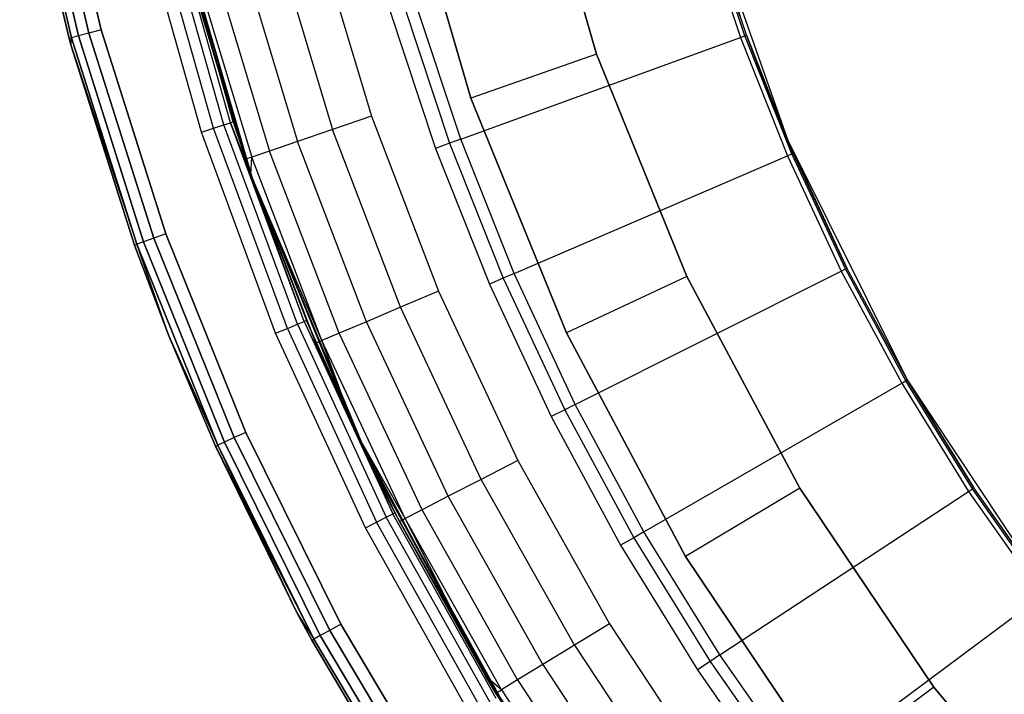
# Model space of a CAD drawing. Extents: x -4.25 to 4.25, y 0.04 to 8.54.
# Tile 3 of 29: x -4.17 to -2.69, y 2.18 to 3.19. Entities that reach past the tile are written whole.
import ezdxf

# ---------------------------------------------------------------- set-up
doc = ezdxf.new("R2010")
doc.units = 0
doc.header["$LTSCALE"] = 2.54
doc.layers.get('0').update_dxf_attribs({"color": 13, "linetype": 'CONTINUOUS'})

# ---------------------------------------------------------------- blocks, each defined once
blk = doc.blocks.new('BOL_STL')
at = {"color": 0}
for p, q in [((-4.0499, 3.1796, 0.062), (-4.1232, 3.4929, 0.062)), ((-4.1232, 3.4929, 6.262), (-4.0499, 3.1796, 6.262)), ((-4.0499, 3.1796, 0.062), (-4.1232, 3.4929, 0.062)), ((-4.1232, 3.4929, 6.262), (-4.0499, 3.1796, 6.262)), ((-4.1723, 3.4833, 0.112), (-4.0981, 3.1663, 0.112)), ((-4.0981, 3.1663, 6.212), (-4.1723, 3.4833, 6.212)), ((-4.1723, 3.4833, 0.112), (-4.0981, 3.1663, 0.112)), ((-4.0981, 3.1663, 6.212), (-4.1723, 3.4833, 6.212)), ((-4.1685, 3.4841, 0.0929), (-4.0944, 3.1673, 0.0929)), ((-4.1685, 3.4841, 0.0929), (-4.0944, 3.1673, 0.0929)), ((-4.0944, 3.1673, 6.2311), (-4.1685, 3.4841, 6.2311)), ((-4.0944, 3.1673, 6.2311), (-4.1685, 3.4841, 6.2311)), ((-4.1579, 3.4861, 0.0766), (-4.084, 3.1702, 0.0766)), ((-4.1579, 3.4861, 0.0766), (-4.084, 3.1702, 0.0766)), ((-4.084, 3.1702, 6.2474), (-4.1579, 3.4861, 6.2474)), ((-4.084, 3.1702, 6.2474), (-4.1579, 3.4861, 6.2474)), ((-4.142, 3.4892, 0.0658), (-4.0683, 3.1745, 0.0658)), ((-4.142, 3.4892, 0.0658), (-4.0683, 3.1745, 0.0658)), ((-4.0683, 3.1745, 6.2582), (-4.142, 3.4892, 6.2582)), ((-4.0683, 3.1745, 6.2582), (-4.142, 3.4892, 6.2582)), ((-3.3057, 3.1426, 1.2377), (-3.4064, 3.4886, 1.2377)), ((-3.3057, 3.1426, 1.2377), (-3.4064, 3.4886, 1.2377)), ((-3.3057, 3.1426, 0.962), (-3.4064, 3.4886, 0.962)), ((-3.4064, 3.4886, 0.762), (-3.3057, 3.1426, 0.762)), ((-3.3057, 3.1426, 0.962), (-3.4064, 3.4886, 0.962)), ((-3.4064, 3.4886, 0.762), (-3.3057, 3.1426, 0.762)), ((-3.6011, 3.4427, 1.4377), (-3.4946, 3.0769, 1.4377)), ((-3.4946, 3.0769, 3.0377), (-3.6011, 3.4427, 3.0377)), ((-3.4946, 3.0769, 3.0377), (-3.6011, 3.4427, 3.0377)), ((-3.6011, 3.4427, 1.4377), (-3.4946, 3.0769, 1.4377)), ((-3.9485, 3.3913, 0.762), (-3.8227, 2.9549, 0.762)), ((-3.8518, 3.041, 6.212), (-3.9485, 3.3913, 0.762)), ((-3.8518, 3.041, 6.212), (-3.9485, 3.3913, 0.762)), ((-3.9485, 3.3913, 0.762), (-3.8227, 2.9549, 0.762)), ((-3.0807, 3.1712, 0.7282), (-3.1532, 3.3953, 0.762)), ((-3.1532, 3.3953, 0.762), (-3.0191, 3.0146, 0.762)), ((-3.0807, 3.1712, 0.7282), (-3.1532, 3.3953, 0.762)), ((-3.1532, 3.3953, 0.762), (-3.0191, 3.0146, 0.762)), ((-3.8657, 3.0365, 6.2474), (-3.9523, 3.3436, 6.2474)), ((-3.8657, 3.0365, 6.2474), (-3.9523, 3.3436, 6.2474)), ((-3.8554, 3.0398, 6.2311), (-3.9418, 3.3462, 6.2311)), ((-3.8554, 3.0398, 6.2311), (-3.9418, 3.3462, 6.2311)), ((-3.9381, 3.347, 6.212), (-3.8518, 3.041, 6.212)), ((-3.9381, 3.347, 6.212), (-3.8518, 3.041, 6.212)), ((-3.1498, 3.3495, 0.6989), (-3.0896, 3.168, 0.6989)), ((-3.1498, 3.3495, 0.6989), (-3.0896, 3.168, 0.6989)), ((-3.083, 3.1704, 0.7128), (-3.143, 3.3515, 0.7128)), ((-3.083, 3.1704, 0.7128), (-3.143, 3.3515, 0.7128)), ((-3.0807, 3.1712, 0.7282), (-3.1407, 3.3522, 0.7282)), ((-3.0807, 3.1712, 0.7282), (-3.1407, 3.3522, 0.7282)), ((-3.8993, 3.0255, 6.262), (-3.9867, 3.3354, 6.262)), ((-3.8993, 3.0255, 6.262), (-3.9867, 3.3354, 6.262)), ((-3.8811, 3.0314, 6.2582), (-3.9681, 3.3398, 6.2582)), ((-3.8811, 3.0314, 6.2582), (-3.9681, 3.3398, 6.2582)), ((-3.6169, 3.2097, 0.062), (-3.5478, 3.0012, 0.062)), ((-3.6169, 3.2097, 0.062), (-3.5478, 3.0012, 0.062)), ((-3.5951, 3.2162, 0.0675), (-3.5265, 3.009, 0.0675)), ((-3.5951, 3.2162, 0.0675), (-3.5265, 3.009, 0.0675)), ((-3.5098, 3.015, 0.0826), (-3.5781, 3.2213, 0.0826)), ((-3.5098, 3.015, 0.0826), (-3.5781, 3.2213, 0.0826)), ((-4.0981, 3.1663, 0.112), (-4.0944, 3.1673, 0.0929)), ((-4.0981, 3.1663, 0.112), (-4.0944, 3.1673, 0.0929)), ((-4.0981, 3.1663, 6.212), (-4.0944, 3.1673, 6.2311)), ((-4.0981, 3.1663, 6.212), (-4.0944, 3.1673, 6.2311)), ((-4.0981, 3.1663, 0.112), (-4.0981, 3.1663, 6.212)), ((-4.0981, 3.1663, 0.112), (-4.0981, 3.1663, 6.212)), ((-4.0981, 3.1663, 0.112), (-4.0951, 3.1555, 0.112)), ((-4.0951, 3.1555, 6.212), (-4.0981, 3.1663, 6.212)), ((-4.0981, 3.1663, 0.112), (-4.0951, 3.1555, 0.112)), ((-4.0951, 3.1555, 6.212), (-4.0981, 3.1663, 6.212)), ((-4.0951, 3.1555, 0.112), (-4.0944, 3.1673, 0.0929)), ((-4.0951, 3.1555, 0.112), (-4.0944, 3.1673, 0.0929)), ((-4.0951, 3.1555, 6.212), (-4.0944, 3.1673, 6.2311)), ((-4.0951, 3.1555, 6.212), (-4.0944, 3.1673, 6.2311)), ((-4.084, 3.1702, 0.0766), (-4.0944, 3.1673, 0.0929)), ((-4.084, 3.1702, 0.0766), (-4.0944, 3.1673, 0.0929)), ((-4.084, 3.1702, 6.2474), (-4.0944, 3.1673, 6.2311)), ((-4.084, 3.1702, 6.2474), (-4.0944, 3.1673, 6.2311)), ((-4.0944, 3.1673, 0.0929), (-3.9963, 2.8572, 0.0929)), ((-4.0944, 3.1673, 0.0929), (-3.9963, 2.8572, 0.0929)), ((-3.9963, 2.8572, 6.2311), (-4.0944, 3.1673, 6.2311)), ((-3.9963, 2.8572, 6.2311), (-4.0944, 3.1673, 6.2311)), ((-4.0683, 3.1745, 0.0658), (-4.084, 3.1702, 0.0766)), ((-4.0683, 3.1745, 0.0658), (-4.084, 3.1702, 0.0766)), ((-4.0683, 3.1745, 6.2582), (-4.084, 3.1702, 6.2474)), ((-4.0683, 3.1745, 6.2582), (-4.084, 3.1702, 6.2474)), ((-4.084, 3.1702, 0.0766), (-3.9861, 2.8609, 0.0766)), ((-4.084, 3.1702, 0.0766), (-3.9861, 2.8609, 0.0766)), ((-3.9861, 2.8609, 6.2474), (-4.084, 3.1702, 6.2474)), ((-3.9861, 2.8609, 6.2474), (-4.084, 3.1702, 6.2474)), ((-4.0499, 3.1796, 0.062), (-4.0683, 3.1745, 0.0658)), ((-4.0499, 3.1796, 0.062), (-4.0683, 3.1745, 0.0658)), ((-4.0499, 3.1796, 6.262), (-4.0683, 3.1745, 6.2582)), ((-4.0499, 3.1796, 6.262), (-4.0683, 3.1745, 6.2582)), ((-4.0683, 3.1745, 0.0658), (-3.9708, 2.8664, 0.0658)), ((-4.0683, 3.1745, 0.0658), (-3.9708, 2.8664, 0.0658)), ((-3.9708, 2.8664, 6.2582), (-4.0683, 3.1745, 6.2582)), ((-3.9708, 2.8664, 6.2582), (-4.0683, 3.1745, 6.2582)), ((-3.9528, 2.8728, 0.062), (-4.0499, 3.1796, 0.062)), ((-4.0499, 3.1796, 6.262), (-3.9528, 2.8728, 6.262)), ((-3.9528, 2.8728, 0.062), (-4.0499, 3.1796, 0.062)), ((-4.0499, 3.1796, 6.262), (-3.9528, 2.8728, 6.262)), ((-3.5098, 3.015, 0.0826), (-3.0896, 3.168, 0.6989)), ((-3.5098, 3.015, 0.0826), (-3.0896, 3.168, 0.6989)), ((-3.0896, 3.168, 0.6989), (-3.083, 3.1704, 0.7128)), ((-3.0896, 3.168, 0.6989), (-3.083, 3.1704, 0.7128)), ((-3.0896, 3.168, 0.6989), (-3.019, 2.9902, 0.6989)), ((-3.0896, 3.168, 0.6989), (-3.019, 2.9902, 0.6989)), ((-3.083, 3.1704, 0.7128), (-3.0807, 3.1712, 0.7282)), ((-3.083, 3.1704, 0.7128), (-3.0807, 3.1712, 0.7282)), ((-3.0125, 2.993, 0.7128), (-3.083, 3.1704, 0.7128)), ((-3.0125, 2.993, 0.7128), (-3.083, 3.1704, 0.7128)), ((-3.0191, 3.0146, 0.7282), (-3.0807, 3.1712, 0.7282)), ((-3.0807, 3.1712, 0.7282), (-3.0191, 3.0146, 0.762)), ((-3.0807, 3.1712, 0.7282), (-3.0191, 3.0146, 0.762)), ((-3.0125, 2.993, 0.7128), (-3.0807, 3.1712, 0.7282)), ((-3.0191, 3.0146, 0.7282), (-3.0807, 3.1712, 0.7282)), ((-3.0125, 2.993, 0.7128), (-3.0807, 3.1712, 0.7282)), ((-4.0951, 3.1555, 0.112), (-4.0951, 3.1555, 6.212)), ((-4.0951, 3.1555, 0.112), (-4.0951, 3.1555, 6.212)), ((-4.0951, 3.1555, 0.112), (-3.9998, 2.8559, 0.112)), ((-3.9998, 2.8559, 6.212), (-4.0951, 3.1555, 6.212)), ((-4.0951, 3.1555, 0.112), (-3.9998, 2.8559, 0.112)), ((-4.0951, 3.1555, 0.112), (-3.9963, 2.8572, 0.0929)), ((-4.0951, 3.1555, 0.112), (-3.9963, 2.8572, 0.0929)), ((-4.0951, 3.1555, 6.212), (-3.9963, 2.8572, 6.2311)), ((-3.9998, 2.8559, 6.212), (-4.0951, 3.1555, 6.212)), ((-4.0951, 3.1555, 6.212), (-3.9963, 2.8572, 6.2311)), ((-3.3057, 3.1426, 1.2377), (-3.4946, 3.0769, 1.4377)), ((-3.3057, 3.1426, 1.2377), (-3.4946, 3.0769, 1.4377)), ((-3.17, 2.8088, 1.2377), (-3.3057, 3.1426, 1.2377)), ((-3.17, 2.8088, 1.2377), (-3.3057, 3.1426, 1.2377)), ((-3.17, 2.8088, 0.962), (-3.3057, 3.1426, 0.962)), ((-3.3057, 3.1426, 0.962), (-3.3057, 3.1426, 0.762)), ((-3.3057, 3.1426, 0.762), (-3.17, 2.8088, 0.762)), ((-3.3057, 3.1426, 0.962), (-3.3057, 3.1426, 0.762)), ((-3.17, 2.8088, 0.962), (-3.3057, 3.1426, 0.962)), ((-3.3057, 3.1426, 0.762), (-3.17, 2.8088, 0.762)), ((-3.4946, 3.0769, 1.4377), (-3.4946, 3.0769, 3.0377)), ((-3.4946, 3.0769, 1.4377), (-3.3511, 2.724, 1.4377)), ((-3.3511, 2.724, 3.0377), (-3.4946, 3.0769, 3.0377)), ((-3.4946, 3.0769, 1.4377), (-3.4946, 3.0769, 3.0377)), ((-3.3511, 2.724, 3.0377), (-3.4946, 3.0769, 3.0377)), ((-3.4946, 3.0769, 1.4377), (-3.3511, 2.724, 1.4377)), ((-3.8811, 3.0314, 6.2582), (-3.8657, 3.0365, 6.2474)), ((-3.8811, 3.0314, 6.2582), (-3.8657, 3.0365, 6.2474)), ((-3.8657, 3.0365, 6.2474), (-3.8554, 3.0398, 6.2311)), ((-3.8657, 3.0365, 6.2474), (-3.8554, 3.0398, 6.2311)), ((-3.7552, 2.737, 6.2474), (-3.8657, 3.0365, 6.2474)), ((-3.7552, 2.737, 6.2474), (-3.8657, 3.0365, 6.2474)), ((-3.8518, 3.041, 6.212), (-3.8554, 3.0398, 6.2311)), ((-3.8518, 3.041, 6.212), (-3.8554, 3.0398, 6.2311)), ((-3.8554, 3.0398, 6.2311), (-3.8227, 2.9549, 6.212)), ((-3.7452, 2.7412, 6.2311), (-3.8554, 3.0398, 6.2311)), ((-3.7452, 2.7412, 6.2311), (-3.8554, 3.0398, 6.2311)), ((-3.8554, 3.0398, 6.2311), (-3.8227, 2.9549, 6.212)), ((-3.8518, 3.041, 6.212), (-3.8227, 2.9549, 0.762)), ((-3.8518, 3.041, 6.212), (-3.8227, 2.9549, 0.762)), ((-3.8518, 3.041, 6.212), (-3.8227, 2.9549, 6.212)), ((-3.8518, 3.041, 6.212), (-3.8227, 2.9549, 6.212)), ((-3.8993, 3.0255, 6.262), (-3.8811, 3.0314, 6.2582)), ((-3.8993, 3.0255, 6.262), (-3.8811, 3.0314, 6.2582)), ((-3.7879, 2.7235, 6.262), (-3.8993, 3.0255, 6.262)), ((-3.7879, 2.7235, 6.262), (-3.8993, 3.0255, 6.262)), ((-3.7702, 2.7308, 6.2582), (-3.8811, 3.0314, 6.2582)), ((-3.7702, 2.7308, 6.2582), (-3.8811, 3.0314, 6.2582)), ((-3.5265, 3.009, 0.0675), (-3.5478, 3.0012, 0.062)), ((-3.5265, 3.009, 0.0675), (-3.5478, 3.0012, 0.062)), ((-3.5098, 3.015, 0.0826), (-3.5265, 3.009, 0.0675)), ((-3.5098, 3.015, 0.0826), (-3.5265, 3.009, 0.0675)), ((-3.5265, 3.009, 0.0675), (-3.4459, 2.8061, 0.0675)), ((-3.5265, 3.009, 0.0675), (-3.4459, 2.8061, 0.0675)), ((-3.4296, 2.8131, 0.0826), (-3.5098, 3.015, 0.0826)), ((-3.4296, 2.8131, 0.0826), (-3.5098, 3.015, 0.0826)), ((-3.0103, 2.994, 0.7282), (-3.0191, 3.0146, 0.7282)), ((-3.0191, 3.0146, 0.7282), (-3.0191, 3.0146, 0.762)), ((-3.0191, 3.0146, 0.762), (-3.0103, 2.994, 0.7282)), ((-3.0191, 3.0146, 0.7282), (-3.0191, 3.0146, 0.762)), ((-3.0191, 3.0146, 0.762), (-3.0103, 2.994, 0.7282)), ((-3.0191, 3.0146, 0.762), (-2.9297, 2.8212, 0.7282)), ((-3.0191, 3.0146, 0.762), (-2.9297, 2.8212, 0.7282)), ((-3.0191, 3.0146, 0.762), (-2.8392, 2.6533, 0.762)), ((-3.0191, 3.0146, 0.762), (-2.8392, 2.6533, 0.762)), ((-3.0191, 3.0146, 0.7282), (-3.0125, 2.993, 0.7128)), ((-3.0103, 2.994, 0.7282), (-3.0191, 3.0146, 0.7282)), ((-3.0191, 3.0146, 0.7282), (-3.0125, 2.993, 0.7128)), ((-3.5478, 3.0012, 0.062), (-3.4667, 2.7971, 0.062)), ((-3.5478, 3.0012, 0.062), (-3.4667, 2.7971, 0.062)), ((-3.4296, 2.8131, 0.0826), (-3.019, 2.9902, 0.6989)), ((-3.4296, 2.8131, 0.0826), (-3.019, 2.9902, 0.6989)), ((-3.019, 2.9902, 0.6989), (-3.0125, 2.993, 0.7128)), ((-3.019, 2.9902, 0.6989), (-3.0125, 2.993, 0.7128)), ((-3.019, 2.9902, 0.6989), (-2.9382, 2.8169, 0.6989)), ((-3.019, 2.9902, 0.6989), (-2.9382, 2.8169, 0.6989)), ((-3.0103, 2.994, 0.7282), (-3.0125, 2.993, 0.7128)), ((-3.0103, 2.994, 0.7282), (-3.0125, 2.993, 0.7128)), ((-2.9319, 2.8201, 0.7128), (-3.0125, 2.993, 0.7128)), ((-2.9319, 2.8201, 0.7128), (-3.0125, 2.993, 0.7128)), ((-2.9297, 2.8212, 0.7282), (-3.0103, 2.994, 0.7282)), ((-2.9297, 2.8212, 0.7282), (-3.0103, 2.994, 0.7282)), ((-3.8227, 2.9549, 0.762), (-3.6489, 2.5353, 0.762)), ((-3.8227, 2.9549, 0.762), (-3.6489, 2.5353, 0.762)), ((-3.8227, 2.9549, 0.762), (-3.7417, 2.7426, 6.212)), ((-3.8227, 2.9549, 0.762), (-3.7417, 2.7426, 6.212)), ((-3.8227, 2.9549, 0.762), (-3.8227, 2.9549, 6.212)), ((-3.8227, 2.9549, 6.212), (-3.7417, 2.7426, 6.212)), ((-3.8227, 2.9549, 0.762), (-3.8227, 2.9549, 6.212)), ((-3.7452, 2.7412, 6.2311), (-3.8227, 2.9549, 6.212)), ((-3.7452, 2.7412, 6.2311), (-3.8227, 2.9549, 6.212)), ((-3.8227, 2.9549, 6.212), (-3.7417, 2.7426, 6.212)), ((-3.9528, 2.8728, 0.062), (-3.9708, 2.8664, 0.0658)), ((-3.9528, 2.8728, 0.062), (-3.9708, 2.8664, 0.0658)), ((-3.9528, 2.8728, 6.262), (-3.9708, 2.8664, 6.2582)), ((-3.9528, 2.8728, 6.262), (-3.9708, 2.8664, 6.2582)), ((-3.8325, 2.5744, 0.062), (-3.9528, 2.8728, 0.062)), ((-3.9528, 2.8728, 6.262), (-3.8325, 2.5744, 6.262)), ((-3.8325, 2.5744, 0.062), (-3.9528, 2.8728, 0.062)), ((-3.9528, 2.8728, 6.262), (-3.8325, 2.5744, 6.262)), ((-3.9998, 2.8559, 0.112), (-3.9963, 2.8572, 0.0929)), ((-3.9998, 2.8559, 0.112), (-3.9963, 2.8572, 0.0929)), ((-3.9998, 2.8559, 6.212), (-3.9963, 2.8572, 6.2311)), ((-3.9998, 2.8559, 6.212), (-3.9963, 2.8572, 6.2311)), ((-3.9998, 2.8559, 0.112), (-3.9998, 2.8559, 6.212)), ((-3.9998, 2.8559, 0.112), (-3.9998, 2.8559, 6.212)), ((-3.9998, 2.8559, 0.112), (-3.9482, 2.7194, 0.112)), ((-3.9482, 2.7194, 6.212), (-3.9998, 2.8559, 6.212)), ((-3.9998, 2.8559, 0.112), (-3.9482, 2.7194, 0.112)), ((-3.9482, 2.7194, 6.212), (-3.9998, 2.8559, 6.212)), ((-3.9861, 2.8609, 0.0766), (-3.9963, 2.8572, 0.0929)), ((-3.9861, 2.8609, 0.0766), (-3.9963, 2.8572, 0.0929)), ((-3.9861, 2.8609, 6.2474), (-3.9963, 2.8572, 6.2311)), ((-3.9861, 2.8609, 6.2474), (-3.9963, 2.8572, 6.2311)), ((-3.9482, 2.7194, 0.112), (-3.9963, 2.8572, 0.0929)), ((-3.9963, 2.8572, 0.0929), (-3.8747, 2.5555, 0.0929)), ((-3.9482, 2.7194, 0.112), (-3.9963, 2.8572, 0.0929)), ((-3.9963, 2.8572, 0.0929), (-3.8747, 2.5555, 0.0929)), ((-3.9482, 2.7194, 6.212), (-3.9963, 2.8572, 6.2311)), ((-3.9482, 2.7194, 6.212), (-3.9963, 2.8572, 6.2311)), ((-3.8747, 2.5555, 6.2311), (-3.9963, 2.8572, 6.2311)), ((-3.8747, 2.5555, 6.2311), (-3.9963, 2.8572, 6.2311)), ((-3.9708, 2.8664, 0.0658), (-3.9861, 2.8609, 0.0766)), ((-3.9708, 2.8664, 0.0658), (-3.9861, 2.8609, 0.0766)), ((-3.9708, 2.8664, 6.2582), (-3.9861, 2.8609, 6.2474)), ((-3.9708, 2.8664, 6.2582), (-3.9861, 2.8609, 6.2474)), ((-3.9861, 2.8609, 0.0766), (-3.8648, 2.5599, 0.0766)), ((-3.9861, 2.8609, 0.0766), (-3.8648, 2.5599, 0.0766)), ((-3.8648, 2.5599, 6.2474), (-3.9861, 2.8609, 6.2474)), ((-3.8648, 2.5599, 6.2474), (-3.9861, 2.8609, 6.2474)), ((-3.9708, 2.8664, 0.0658), (-3.85, 2.5666, 0.0658)), ((-3.9708, 2.8664, 0.0658), (-3.85, 2.5666, 0.0658)), ((-3.85, 2.5666, 6.2582), (-3.9708, 2.8664, 6.2582)), ((-3.85, 2.5666, 6.2582), (-3.9708, 2.8664, 6.2582)), ((-3.4296, 2.8131, 0.0826), (-3.4459, 2.8061, 0.0675)), ((-3.4296, 2.8131, 0.0826), (-3.4459, 2.8061, 0.0675)), ((-3.3377, 2.6162, 0.0826), (-3.4296, 2.8131, 0.0826)), ((-3.3377, 2.6162, 0.0826), (-3.4296, 2.8131, 0.0826)), ((-3.3377, 2.6162, 0.0826), (-2.9382, 2.8169, 0.6989)), ((-3.3377, 2.6162, 0.0826), (-2.9382, 2.8169, 0.6989)), ((-2.9382, 2.8169, 0.6989), (-2.9319, 2.8201, 0.7128)), ((-2.9382, 2.8169, 0.6989), (-2.9319, 2.8201, 0.7128)), ((-2.9382, 2.8169, 0.6989), (-2.8474, 2.6485, 0.6989)), ((-2.9382, 2.8169, 0.6989), (-2.8474, 2.6485, 0.6989)), ((-2.9297, 2.8212, 0.7282), (-2.9319, 2.8201, 0.7128)), ((-2.9297, 2.8212, 0.7282), (-2.9319, 2.8201, 0.7128)), ((-2.8413, 2.6521, 0.7128), (-2.9319, 2.8201, 0.7128)), ((-2.8413, 2.6521, 0.7128), (-2.9319, 2.8201, 0.7128)), ((-2.8392, 2.6533, 0.762), (-2.9297, 2.8212, 0.7282)), ((-2.8392, 2.6533, 0.762), (-2.9297, 2.8212, 0.7282)), ((-2.8392, 2.6533, 0.7282), (-2.9297, 2.8212, 0.7282)), ((-2.8392, 2.6533, 0.7282), (-2.9297, 2.8212, 0.7282)), ((-3.4459, 2.8061, 0.0675), (-3.4667, 2.7971, 0.062)), ((-3.4459, 2.8061, 0.0675), (-3.4667, 2.7971, 0.062)), ((-3.4667, 2.7971, 0.062), (-3.3739, 2.5981, 0.062)), ((-3.4667, 2.7971, 0.062), (-3.3739, 2.5981, 0.062)), ((-3.4459, 2.8061, 0.0675), (-3.3536, 2.6083, 0.0675)), ((-3.4459, 2.8061, 0.0675), (-3.3536, 2.6083, 0.0675)), ((-3.17, 2.8088, 1.2377), (-3.3511, 2.724, 1.4377)), ((-3.17, 2.8088, 1.2377), (-3.3511, 2.724, 1.4377)), ((-3.0006, 2.4907, 1.2377), (-3.17, 2.8088, 1.2377)), ((-3.0006, 2.4907, 1.2377), (-3.17, 2.8088, 1.2377)), ((-3.17, 2.8088, 0.962), (-3.17, 2.8088, 0.762)), ((-3.0006, 2.4907, 0.962), (-3.17, 2.8088, 0.962)), ((-3.17, 2.8088, 0.962), (-3.17, 2.8088, 0.762)), ((-3.17, 2.8088, 0.762), (-3.0006, 2.4907, 0.762)), ((-3.0006, 2.4907, 0.962), (-3.17, 2.8088, 0.962)), ((-3.17, 2.8088, 0.762), (-3.0006, 2.4907, 0.762)), ((-3.7702, 2.7308, 6.2582), (-3.7552, 2.737, 6.2474)), ((-3.7702, 2.7308, 6.2582), (-3.7552, 2.737, 6.2474)), ((-3.7552, 2.737, 6.2474), (-3.7452, 2.7412, 6.2311)), ((-3.7552, 2.737, 6.2474), (-3.7452, 2.7412, 6.2311)), ((-3.7552, 2.737, 6.2474), (-3.6216, 2.4472, 6.2474)), ((-3.7552, 2.737, 6.2474), (-3.6216, 2.4472, 6.2474)), ((-3.7417, 2.7426, 6.212), (-3.7452, 2.7412, 6.2311)), ((-3.7417, 2.7426, 6.212), (-3.7452, 2.7412, 6.2311)), ((-3.7452, 2.7412, 6.2311), (-3.6489, 2.5353, 6.212)), ((-3.7452, 2.7412, 6.2311), (-3.6489, 2.5353, 6.212)), ((-3.7452, 2.7412, 6.2311), (-3.612, 2.4521, 6.2311)), ((-3.7452, 2.7412, 6.2311), (-3.612, 2.4521, 6.2311)), ((-3.6489, 2.5353, 0.762), (-3.7417, 2.7426, 6.212)), ((-3.7417, 2.7426, 6.212), (-3.6489, 2.5353, 6.212)), ((-3.6489, 2.5353, 0.762), (-3.7417, 2.7426, 6.212)), ((-3.7417, 2.7426, 6.212), (-3.6489, 2.5353, 6.212)), ((-3.7879, 2.7235, 6.262), (-3.7702, 2.7308, 6.2582)), ((-3.7879, 2.7235, 6.262), (-3.7702, 2.7308, 6.2582)), ((-3.6531, 2.4311, 6.262), (-3.7879, 2.7235, 6.262)), ((-3.6531, 2.4311, 6.262), (-3.7879, 2.7235, 6.262)), ((-3.7702, 2.7308, 6.2582), (-3.6361, 2.4398, 6.2582)), ((-3.7702, 2.7308, 6.2582), (-3.6361, 2.4398, 6.2582)), ((-3.3511, 2.724, 1.4377), (-3.3511, 2.724, 3.0377)), ((-3.3511, 2.724, 1.4377), (-3.1721, 2.3878, 1.4377)), ((-3.1721, 2.3878, 3.0377), (-3.3511, 2.724, 3.0377)), ((-3.3511, 2.724, 1.4377), (-3.3511, 2.724, 3.0377)), ((-3.1721, 2.3878, 3.0377), (-3.3511, 2.724, 3.0377)), ((-3.3511, 2.724, 1.4377), (-3.1721, 2.3878, 1.4377)), ((-3.9482, 2.7194, 0.112), (-3.9482, 2.7194, 6.212)), ((-3.9482, 2.7194, 0.112), (-3.9482, 2.7194, 6.212)), ((-3.9482, 2.7194, 0.112), (-3.8781, 2.554, 0.112)), ((-3.8781, 2.554, 6.212), (-3.9482, 2.7194, 6.212)), ((-3.8747, 2.5555, 0.0929), (-3.9482, 2.7194, 0.112)), ((-3.9482, 2.7194, 0.112), (-3.8781, 2.554, 0.112)), ((-3.8747, 2.5555, 0.0929), (-3.9482, 2.7194, 0.112)), ((-3.9482, 2.7194, 6.212), (-3.8747, 2.5555, 6.2311)), ((-3.9482, 2.7194, 6.212), (-3.8747, 2.5555, 6.2311)), ((-3.8781, 2.554, 6.212), (-3.9482, 2.7194, 6.212)), ((-3.2346, 2.425, 0.0826), (-2.8474, 2.6485, 0.6989)), ((-3.2346, 2.425, 0.0826), (-2.8474, 2.6485, 0.6989)), ((-2.8474, 2.6485, 0.6989), (-2.8413, 2.6521, 0.7128)), ((-2.8474, 2.6485, 0.6989), (-2.8413, 2.6521, 0.7128)), ((-2.8474, 2.6485, 0.6989), (-2.747, 2.4858, 0.6989)), ((-2.8474, 2.6485, 0.6989), (-2.747, 2.4858, 0.6989)), ((-2.8392, 2.6533, 0.7282), (-2.8413, 2.6521, 0.7128)), ((-2.8392, 2.6533, 0.7282), (-2.8413, 2.6521, 0.7128)), ((-2.7411, 2.4897, 0.7128), (-2.8413, 2.6521, 0.7128)), ((-2.7411, 2.4897, 0.7128), (-2.8413, 2.6521, 0.7128)), ((-2.8392, 2.6533, 0.762), (-2.8392, 2.6533, 0.7282)), ((-2.8392, 2.6533, 0.762), (-2.8392, 2.6533, 0.7282)), ((-2.8392, 2.6533, 0.762), (-2.7391, 2.491, 0.7282)), ((-2.7391, 2.491, 0.7282), (-2.8392, 2.6533, 0.7282)), ((-2.8392, 2.6533, 0.762), (-2.7391, 2.491, 0.7282)), ((-2.8392, 2.6533, 0.762), (-2.6162, 2.3168, 0.762)), ((-2.8392, 2.6533, 0.762), (-2.6162, 2.3168, 0.762)), ((-2.7391, 2.491, 0.7282), (-2.8392, 2.6533, 0.7282)), ((-3.3536, 2.6083, 0.0675), (-3.3739, 2.5981, 0.062)), ((-3.3536, 2.6083, 0.0675), (-3.3739, 2.5981, 0.062)), ((-3.3377, 2.6162, 0.0826), (-3.3536, 2.6083, 0.0675)), ((-3.3377, 2.6162, 0.0826), (-3.3536, 2.6083, 0.0675)), ((-3.3536, 2.6083, 0.0675), (-3.25, 2.4161, 0.0675)), ((-3.3536, 2.6083, 0.0675), (-3.25, 2.4161, 0.0675)), ((-3.2346, 2.425, 0.0826), (-3.3377, 2.6162, 0.0826)), ((-3.2346, 2.425, 0.0826), (-3.3377, 2.6162, 0.0826)), ((-3.3739, 2.5981, 0.062), (-3.2697, 2.4048, 0.062)), ((-3.3739, 2.5981, 0.062), (-3.2697, 2.4048, 0.062)), ((-3.8325, 2.5744, 0.062), (-3.85, 2.5666, 0.0658)), ((-3.8325, 2.5744, 0.062), (-3.85, 2.5666, 0.0658)), ((-3.8325, 2.5744, 6.262), (-3.85, 2.5666, 6.2582)), ((-3.8325, 2.5744, 6.262), (-3.85, 2.5666, 6.2582)), ((-3.6898, 2.2861, 0.062), (-3.8325, 2.5744, 0.062)), ((-3.8325, 2.5744, 6.262), (-3.6898, 2.2861, 6.262)), ((-3.6898, 2.2861, 0.062), (-3.8325, 2.5744, 0.062)), ((-3.8325, 2.5744, 6.262), (-3.6898, 2.2861, 6.262)), ((-3.8648, 2.5599, 0.0766), (-3.8747, 2.5555, 0.0929)), ((-3.8648, 2.5599, 0.0766), (-3.8747, 2.5555, 0.0929)), ((-3.8648, 2.5599, 6.2474), (-3.8747, 2.5555, 6.2311)), ((-3.8648, 2.5599, 6.2474), (-3.8747, 2.5555, 6.2311)), ((-3.85, 2.5666, 0.0658), (-3.8648, 2.5599, 0.0766)), ((-3.85, 2.5666, 0.0658), (-3.8648, 2.5599, 0.0766)), ((-3.85, 2.5666, 6.2582), (-3.8648, 2.5599, 6.2474)), ((-3.85, 2.5666, 6.2582), (-3.8648, 2.5599, 6.2474)), ((-3.8648, 2.5599, 0.0766), (-3.7208, 2.2692, 0.0766)), ((-3.8648, 2.5599, 0.0766), (-3.7208, 2.2692, 0.0766)), ((-3.7208, 2.2692, 6.2474), (-3.8648, 2.5599, 6.2474)), ((-3.7208, 2.2692, 6.2474), (-3.8648, 2.5599, 6.2474)), ((-3.85, 2.5666, 0.0658), (-3.7066, 2.2769, 0.0658)), ((-3.85, 2.5666, 0.0658), (-3.7066, 2.2769, 0.0658)), ((-3.7066, 2.2769, 6.2582), (-3.85, 2.5666, 6.2582)), ((-3.7066, 2.2769, 6.2582), (-3.85, 2.5666, 6.2582)), ((-3.8781, 2.554, 0.112), (-3.8747, 2.5555, 0.0929)), ((-3.8781, 2.554, 0.112), (-3.8747, 2.5555, 0.0929)), ((-3.8781, 2.554, 6.212), (-3.8747, 2.5555, 6.2311)), ((-3.8781, 2.554, 6.212), (-3.8747, 2.5555, 6.2311)), ((-3.8781, 2.554, 0.112), (-3.8781, 2.554, 6.212)), ((-3.8781, 2.554, 0.112), (-3.8781, 2.554, 6.212)), ((-3.8781, 2.554, 0.112), (-3.7549, 2.3018, 0.112)), ((-3.7549, 2.3018, 6.212), (-3.8781, 2.554, 6.212)), ((-3.8781, 2.554, 0.112), (-3.7549, 2.3018, 0.112)), ((-3.8781, 2.554, 6.212), (-3.7303, 2.264, 6.2311)), ((-3.8781, 2.554, 6.212), (-3.7303, 2.264, 6.2311)), ((-3.7549, 2.3018, 6.212), (-3.8781, 2.554, 6.212)), ((-3.7549, 2.3018, 0.112), (-3.8747, 2.5555, 0.0929)), ((-3.8747, 2.5555, 0.0929), (-3.7303, 2.264, 0.0929)), ((-3.7549, 2.3018, 0.112), (-3.8747, 2.5555, 0.0929)), ((-3.8747, 2.5555, 0.0929), (-3.7303, 2.264, 0.0929)), ((-3.7303, 2.264, 6.2311), (-3.8747, 2.5555, 6.2311)), ((-3.7303, 2.264, 6.2311), (-3.8747, 2.5555, 6.2311)), ((-3.6489, 2.5353, 0.762), (-3.4292, 2.1378, 0.762)), ((-3.6489, 2.5353, 6.212), (-3.6489, 2.5353, 0.762)), ((-3.6489, 2.5353, 6.212), (-3.6086, 2.4538, 6.212)), ((-3.6086, 2.4538, 6.212), (-3.6489, 2.5353, 0.762)), ((-3.6489, 2.5353, 6.212), (-3.6489, 2.5353, 0.762)), ((-3.6086, 2.4538, 6.212), (-3.6489, 2.5353, 0.762)), ((-3.4532, 2.1764, 6.212), (-3.6489, 2.5353, 0.762)), ((-3.4532, 2.1764, 6.212), (-3.6489, 2.5353, 0.762)), ((-3.6489, 2.5353, 0.762), (-3.4292, 2.1378, 0.762)), ((-3.6489, 2.5353, 6.212), (-3.6086, 2.4538, 6.212)), ((-3.6489, 2.5353, 6.212), (-3.612, 2.4521, 6.2311)), ((-3.6489, 2.5353, 6.212), (-3.612, 2.4521, 6.2311)), ((-3.0006, 2.4907, 1.2377), (-3.1721, 2.3878, 1.4377)), ((-3.0006, 2.4907, 1.2377), (-3.1721, 2.3878, 1.4377)), ((-3.1206, 2.2401, 0.0826), (-2.747, 2.4858, 0.6989)), ((-3.1206, 2.2401, 0.0826), (-2.747, 2.4858, 0.6989)), ((-2.7994, 2.1917, 1.2377), (-3.0006, 2.4907, 1.2377)), ((-2.7994, 2.1917, 1.2377), (-3.0006, 2.4907, 1.2377)), ((-2.7994, 2.1917, 0.962), (-3.0006, 2.4907, 0.962)), ((-3.0006, 2.4907, 0.962), (-3.0006, 2.4907, 0.762)), ((-3.0006, 2.4907, 0.762), (-2.7994, 2.1917, 0.762)), ((-3.0006, 2.4907, 0.962), (-3.0006, 2.4907, 0.762)), ((-2.7994, 2.1917, 0.962), (-3.0006, 2.4907, 0.962)), ((-3.0006, 2.4907, 0.762), (-2.7994, 2.1917, 0.762)), ((-2.747, 2.4858, 0.6989), (-2.7411, 2.4897, 0.7128)), ((-2.747, 2.4858, 0.6989), (-2.7411, 2.4897, 0.7128)), ((-2.747, 2.4858, 0.6989), (-2.6373, 2.3291, 0.6989)), ((-2.747, 2.4858, 0.6989), (-2.6373, 2.3291, 0.6989)), ((-2.7391, 2.491, 0.7282), (-2.7411, 2.4897, 0.7128)), ((-2.7391, 2.491, 0.7282), (-2.7411, 2.4897, 0.7128)), ((-2.6316, 2.3333, 0.7128), (-2.7411, 2.4897, 0.7128)), ((-2.6316, 2.3333, 0.7128), (-2.7411, 2.4897, 0.7128)), ((-2.6162, 2.3168, 0.762), (-2.7391, 2.491, 0.7282)), ((-2.6162, 2.3168, 0.762), (-2.7391, 2.491, 0.7282)), ((-2.6297, 2.3348, 0.7282), (-2.7391, 2.491, 0.7282)), ((-2.6297, 2.3348, 0.7282), (-2.7391, 2.491, 0.7282)), ((-3.6361, 2.4398, 6.2582), (-3.6216, 2.4472, 6.2474)), ((-3.6361, 2.4398, 6.2582), (-3.6216, 2.4472, 6.2474)), ((-3.6216, 2.4472, 6.2474), (-3.612, 2.4521, 6.2311)), ((-3.6216, 2.4472, 6.2474), (-3.612, 2.4521, 6.2311)), ((-3.4657, 2.1687, 6.2474), (-3.6216, 2.4472, 6.2474)), ((-3.4657, 2.1687, 6.2474), (-3.6216, 2.4472, 6.2474)), ((-3.612, 2.4521, 6.2311), (-3.6086, 2.4538, 6.212)), ((-3.612, 2.4521, 6.2311), (-3.6086, 2.4538, 6.212)), ((-3.4564, 2.1744, 6.2311), (-3.612, 2.4521, 6.2311)), ((-3.4564, 2.1744, 6.2311), (-3.612, 2.4521, 6.2311)), ((-3.6086, 2.4538, 6.212), (-3.4532, 2.1764, 6.212)), ((-3.6086, 2.4538, 6.212), (-3.4532, 2.1764, 6.212)), ((-3.6531, 2.4311, 6.262), (-3.6361, 2.4398, 6.2582)), ((-3.6531, 2.4311, 6.262), (-3.6361, 2.4398, 6.2582)), ((-3.4958, 2.1503, 6.262), (-3.6531, 2.4311, 6.262)), ((-3.4958, 2.1503, 6.262), (-3.6531, 2.4311, 6.262)), ((-3.4795, 2.1603, 6.2582), (-3.6361, 2.4398, 6.2582)), ((-3.4795, 2.1603, 6.2582), (-3.6361, 2.4398, 6.2582)), ((-3.25, 2.4161, 0.0675), (-3.2697, 2.4048, 0.062)), ((-3.25, 2.4161, 0.0675), (-3.2697, 2.4048, 0.062)), ((-3.2346, 2.425, 0.0826), (-3.25, 2.4161, 0.0675)), ((-3.2346, 2.425, 0.0826), (-3.25, 2.4161, 0.0675)), ((-3.25, 2.4161, 0.0675), (-3.1354, 2.2303, 0.0675)), ((-3.25, 2.4161, 0.0675), (-3.1354, 2.2303, 0.0675)), ((-3.1206, 2.2401, 0.0826), (-3.2346, 2.425, 0.0826)), ((-3.1206, 2.2401, 0.0826), (-3.2346, 2.425, 0.0826)), ((-3.2697, 2.4048, 0.062), (-3.1544, 2.2178, 0.062)), ((-3.2697, 2.4048, 0.062), (-3.1544, 2.2178, 0.062)), ((-3.1721, 2.3878, 1.4377), (-3.1721, 2.3878, 3.0377)), ((-3.1721, 2.3878, 1.4377), (-2.9594, 2.0717, 1.4377)), ((-2.9594, 2.0717, 3.0377), (-3.1721, 2.3878, 3.0377)), ((-3.1721, 2.3878, 1.4377), (-3.1721, 2.3878, 3.0377)), ((-2.9594, 2.0717, 3.0377), (-3.1721, 2.3878, 3.0377)), ((-3.1721, 2.3878, 1.4377), (-2.9594, 2.0717, 1.4377)), ((-2.996, 2.0621, 0.0826), (-2.6373, 2.3291, 0.6989)), ((-2.996, 2.0621, 0.0826), (-2.6373, 2.3291, 0.6989)), ((-3.7549, 2.3018, 0.112), (-3.7549, 2.3018, 6.212)), ((-3.7549, 2.3018, 0.112), (-3.7549, 2.3018, 6.212)), ((-3.7549, 2.3018, 0.112), (-3.7337, 2.2622, 0.112)), ((-3.7337, 2.2622, 6.212), (-3.7549, 2.3018, 6.212)), ((-3.7549, 2.3018, 0.112), (-3.7337, 2.2622, 0.112)), ((-3.7549, 2.3018, 0.112), (-3.7303, 2.264, 0.0929)), ((-3.7549, 2.3018, 0.112), (-3.7303, 2.264, 0.0929)), ((-3.7549, 2.3018, 6.212), (-3.7303, 2.264, 6.2311)), ((-3.7337, 2.2622, 6.212), (-3.7549, 2.3018, 6.212)), ((-3.7549, 2.3018, 6.212), (-3.7303, 2.264, 6.2311)), ((-3.6898, 2.2861, 0.062), (-3.7066, 2.2769, 0.0658)), ((-3.6898, 2.2861, 0.062), (-3.7066, 2.2769, 0.0658)), ((-3.6898, 2.2861, 6.262), (-3.7066, 2.2769, 6.2582)), ((-3.6898, 2.2861, 6.262), (-3.7066, 2.2769, 6.2582)), ((-3.5253, 2.0095, 0.062), (-3.6898, 2.2861, 0.062)), ((-3.6898, 2.2861, 6.262), (-3.5253, 2.0095, 6.262)), ((-3.5253, 2.0095, 0.062), (-3.6898, 2.2861, 0.062)), ((-3.6898, 2.2861, 6.262), (-3.5253, 2.0095, 6.262)), ((-3.7337, 2.2622, 0.112), (-3.7303, 2.264, 0.0929)), ((-3.7337, 2.2622, 0.112), (-3.7303, 2.264, 0.0929)), ((-3.7337, 2.2622, 6.212), (-3.7303, 2.264, 6.2311)), ((-3.7337, 2.2622, 6.212), (-3.7303, 2.264, 6.2311)), ((-3.7208, 2.2692, 0.0766), (-3.7303, 2.264, 0.0929)), ((-3.7208, 2.2692, 0.0766), (-3.7303, 2.264, 0.0929)), ((-3.7208, 2.2692, 6.2474), (-3.7303, 2.264, 6.2311)), ((-3.7208, 2.2692, 6.2474), (-3.7303, 2.264, 6.2311)), ((-3.7303, 2.264, 0.0929), (-3.5641, 1.9844, 0.0929)), ((-3.7303, 2.264, 0.0929), (-3.5641, 1.9844, 0.0929)), ((-3.5641, 1.9844, 6.2311), (-3.7303, 2.264, 6.2311)), ((-3.5641, 1.9844, 6.2311), (-3.7303, 2.264, 6.2311)), ((-3.7066, 2.2769, 0.0658), (-3.7208, 2.2692, 0.0766)), ((-3.7066, 2.2769, 0.0658), (-3.7208, 2.2692, 0.0766)), ((-3.7066, 2.2769, 6.2582), (-3.7208, 2.2692, 6.2474)), ((-3.7066, 2.2769, 6.2582), (-3.7208, 2.2692, 6.2474)), ((-3.7208, 2.2692, 0.0766), (-3.555, 1.9903, 0.0766)), ((-3.7208, 2.2692, 0.0766), (-3.555, 1.9903, 0.0766)), ((-3.555, 1.9903, 6.2474), (-3.7208, 2.2692, 6.2474)), ((-3.555, 1.9903, 6.2474), (-3.7208, 2.2692, 6.2474)), ((-3.7066, 2.2769, 0.0658), (-3.5414, 1.9991, 0.0658)), ((-3.7066, 2.2769, 0.0658), (-3.5414, 1.9991, 0.0658)), ((-3.5414, 1.9991, 6.2582), (-3.7066, 2.2769, 6.2582)), ((-3.5414, 1.9991, 6.2582), (-3.7066, 2.2769, 6.2582)), ((-3.7337, 2.2622, 0.112), (-3.7337, 2.2622, 6.212)), ((-3.7337, 2.2622, 0.112), (-3.7337, 2.2622, 6.212)), ((-3.7337, 2.2622, 0.112), (-3.5673, 1.9823, 0.112)), ((-3.5673, 1.9823, 6.212), (-3.7337, 2.2622, 6.212)), ((-3.7337, 2.2622, 0.112), (-3.5673, 1.9823, 0.112)), ((-3.5673, 1.9823, 6.212), (-3.7337, 2.2622, 6.212)), ((-3.1206, 2.2401, 0.0826), (-3.1354, 2.2303, 0.0675)), ((-3.1206, 2.2401, 0.0826), (-3.1354, 2.2303, 0.0675)), ((-2.996, 2.0621, 0.0826), (-3.1206, 2.2401, 0.0826)), ((-2.996, 2.0621, 0.0826), (-3.1206, 2.2401, 0.0826)), ((-3.1354, 2.2303, 0.0675), (-3.1544, 2.2178, 0.062)), ((-3.1354, 2.2303, 0.0675), (-3.1544, 2.2178, 0.062)), ((-3.1354, 2.2303, 0.0675), (-3.0102, 2.0515, 0.0675)), ((-3.1354, 2.2303, 0.0675), (-3.0102, 2.0515, 0.0675)), ((-3.1544, 2.2178, 0.062), (-3.0284, 2.0379, 0.062)), ((-3.1544, 2.2178, 0.062), (-3.0284, 2.0379, 0.062)), ((-2.7994, 2.1917, 1.2377), (-2.9594, 2.0717, 1.4377)), ((-2.7994, 2.1917, 1.2377), (-2.9594, 2.0717, 1.4377)), ((-2.5686, 1.915, 1.2377), (-2.7994, 2.1917, 1.2377)), ((-2.5686, 1.915, 1.2377), (-2.7994, 2.1917, 1.2377)), ((-2.7994, 2.1917, 0.962), (-2.7994, 2.1917, 0.762)), ((-2.5686, 1.915, 0.962), (-2.7994, 2.1917, 0.962)), ((-2.7994, 2.1917, 0.962), (-2.7994, 2.1917, 0.762)), ((-2.7994, 2.1917, 0.762), (-2.5686, 1.915, 0.762)), ((-2.5686, 1.915, 0.962), (-2.7994, 2.1917, 0.962)), ((-2.7994, 2.1917, 0.762), (-2.5686, 1.915, 0.762))]:
    blk.add_line(p, q, dxfattribs=at)

msp = doc.modelspace()

# ---------------------------------------------------------------- linework, layer by layer
at = {"color": 0}
for p, q in [((-3.9417, 3.3623, 5.8619), (-3.8252, 2.9619, 5.8619)), ((-3.9417, 3.3623, 5.8619), (-3.8252, 2.9619, 5.8619)), ((-3.7248, 3.3187, 6.2619), (-3.6438, 3.0494, 6.2619)), ((-3.7248, 3.3187, 6.2619), (-3.6438, 3.0494, 6.2619)), ((-3.7846, 3.3031, 6.2521), (-3.7023, 3.0295, 6.2521)), ((-3.7846, 3.3031, 6.2521), (-3.7023, 3.0295, 6.2521)), ((-3.8385, 3.289, 6.2237), (-3.7551, 3.0115, 6.2237)), ((-3.8385, 3.289, 6.2237), (-3.7551, 3.0115, 6.2237)), ((-3.9088, 3.2706, 6.1237), (-3.8238, 2.988, 6.1237)), ((-3.9088, 3.2706, 6.1237), (-3.8238, 2.988, 6.1237)), ((-3.8814, 3.2778, 6.1794), (-3.7969, 2.9972, 6.1794)), ((-3.8814, 3.2778, 6.1794), (-3.7969, 2.9972, 6.1794)), ((-3.8331, 2.9848, 6.0619), (-3.9183, 3.2681, 6.0619)), ((-3.9183, 3.2681, 6.0619), (-3.8252, 2.9619, 5.8619)), ((-3.8331, 2.9848, 6.0619), (-3.9183, 3.2681, 6.0619)), ((-3.9183, 3.2681, 6.0619), (-3.8252, 2.9619, 5.8619)), ((-3.6438, 3.0494, 6.2619), (-3.7023, 3.0295, 6.2521)), ((-3.6438, 3.0494, 6.2619), (-3.7023, 3.0295, 6.2521)), ((-3.6438, 3.0494, 6.2619), (-3.5433, 2.7867, 6.2619)), ((-3.6438, 3.0494, 6.2619), (-3.5433, 2.7867, 6.2619)), ((-3.7023, 3.0295, 6.2521), (-3.7551, 3.0115, 6.2237)), ((-3.7023, 3.0295, 6.2521), (-3.7551, 3.0115, 6.2237)), ((-3.6002, 2.7626, 6.2521), (-3.7023, 3.0295, 6.2521)), ((-3.6002, 2.7626, 6.2521), (-3.7023, 3.0295, 6.2521)), ((-3.7551, 3.0115, 6.2237), (-3.7969, 2.9972, 6.1794)), ((-3.7551, 3.0115, 6.2237), (-3.7969, 2.9972, 6.1794)), ((-3.6515, 2.7408, 6.2237), (-3.7551, 3.0115, 6.2237)), ((-3.6515, 2.7408, 6.2237), (-3.7551, 3.0115, 6.2237)), ((-3.8238, 2.988, 6.1237), (-3.8331, 2.9848, 6.0619)), ((-3.8238, 2.988, 6.1237), (-3.8331, 2.9848, 6.0619)), ((-3.8252, 2.9619, 6.0619), (-3.8238, 2.988, 6.1237)), ((-3.8252, 2.9619, 6.0619), (-3.8238, 2.988, 6.1237)), ((-3.7969, 2.9972, 6.1794), (-3.8238, 2.988, 6.1237)), ((-3.7969, 2.9972, 6.1794), (-3.8238, 2.988, 6.1237)), ((-3.7184, 2.7124, 6.1237), (-3.8238, 2.988, 6.1237)), ((-3.7184, 2.7124, 6.1237), (-3.8238, 2.988, 6.1237)), ((-3.6922, 2.7235, 6.1794), (-3.7969, 2.9972, 6.1794)), ((-3.6922, 2.7235, 6.1794), (-3.7969, 2.9972, 6.1794)), ((-3.8252, 2.9619, 6.0619), (-3.8331, 2.9848, 6.0619)), ((-3.8252, 2.9619, 6.0619), (-3.8331, 2.9848, 6.0619)), ((-3.8331, 2.9848, 6.0619), (-3.8252, 2.9619, 5.8619)), ((-3.8331, 2.9848, 6.0619), (-3.8252, 2.9619, 5.8619)), ((-3.7184, 2.7124, 6.1237), (-3.8252, 2.9619, 6.0619)), ((-3.8252, 2.9619, 5.8619), (-3.8252, 2.9619, 6.0619)), ((-3.8252, 2.9619, 5.8619), (-3.8252, 2.9619, 6.0619)), ((-3.8252, 2.9619, 5.8619), (-3.7274, 2.7085, 6.0619)), ((-3.7274, 2.7085, 6.0619), (-3.8252, 2.9619, 6.0619)), ((-3.8252, 2.9619, 5.8619), (-3.7274, 2.7085, 6.0619)), ((-3.8252, 2.9619, 5.8619), (-3.6681, 2.5756, 5.8619)), ((-3.8252, 2.9619, 5.8619), (-3.6681, 2.5756, 5.8619)), ((-3.7274, 2.7085, 6.0619), (-3.8252, 2.9619, 6.0619)), ((-3.7184, 2.7124, 6.1237), (-3.8252, 2.9619, 6.0619)), ((-3.5433, 2.7867, 6.2619), (-3.6002, 2.7626, 6.2521)), ((-3.5433, 2.7867, 6.2619), (-3.6002, 2.7626, 6.2521)), ((-3.5433, 2.7867, 6.2619), (-3.424, 2.5321, 6.2619)), ((-3.5433, 2.7867, 6.2619), (-3.424, 2.5321, 6.2619)), ((-3.6002, 2.7626, 6.2521), (-3.6515, 2.7408, 6.2237)), ((-3.6002, 2.7626, 6.2521), (-3.6515, 2.7408, 6.2237)), ((-3.4789, 2.5039, 6.2521), (-3.6002, 2.7626, 6.2521)), ((-3.4789, 2.5039, 6.2521), (-3.6002, 2.7626, 6.2521)), ((-3.6515, 2.7408, 6.2237), (-3.6922, 2.7235, 6.1794)), ((-3.6515, 2.7408, 6.2237), (-3.6922, 2.7235, 6.1794)), ((-3.5285, 2.4784, 6.2237), (-3.6515, 2.7408, 6.2237)), ((-3.5285, 2.4784, 6.2237), (-3.6515, 2.7408, 6.2237)), ((-3.6922, 2.7235, 6.1794), (-3.7184, 2.7124, 6.1237)), ((-3.6922, 2.7235, 6.1794), (-3.7184, 2.7124, 6.1237)), ((-3.5679, 2.4581, 6.1794), (-3.6922, 2.7235, 6.1794)), ((-3.5679, 2.4581, 6.1794), (-3.6922, 2.7235, 6.1794)), ((-3.7274, 2.7085, 6.0619), (-3.7184, 2.7124, 6.1237)), ((-3.7274, 2.7085, 6.0619), (-3.7184, 2.7124, 6.1237)), ((-3.6681, 2.5756, 6.0619), (-3.7274, 2.7085, 6.0619)), ((-3.6681, 2.5756, 5.8619), (-3.7274, 2.7085, 6.0619)), ((-3.6681, 2.5756, 6.0619), (-3.7274, 2.7085, 6.0619)), ((-3.6681, 2.5756, 5.8619), (-3.7274, 2.7085, 6.0619)), ((-3.6681, 2.5756, 6.0619), (-3.7184, 2.7124, 6.1237)), ((-3.5931, 2.4451, 6.1237), (-3.7184, 2.7124, 6.1237)), ((-3.6681, 2.5756, 6.0619), (-3.7184, 2.7124, 6.1237)), ((-3.5931, 2.4451, 6.1237), (-3.7184, 2.7124, 6.1237)), ((-3.5931, 2.4451, 6.1237), (-3.6681, 2.5756, 6.0619)), ((-3.6018, 2.4407, 6.0619), (-3.6681, 2.5756, 5.8619)), ((-3.6018, 2.4407, 6.0619), (-3.6681, 2.5756, 6.0619)), ((-3.6681, 2.5756, 5.8619), (-3.6681, 2.5756, 6.0619)), ((-3.6681, 2.5756, 5.8619), (-3.6681, 2.5756, 6.0619)), ((-3.4721, 2.2076, 6.0619), (-3.6681, 2.5756, 5.8619)), ((-3.6681, 2.5756, 5.8619), (-3.4721, 2.2076, 5.8619)), ((-3.4721, 2.2076, 6.0619), (-3.6681, 2.5756, 5.8619)), ((-3.6018, 2.4407, 6.0619), (-3.6681, 2.5756, 5.8619)), ((-3.6681, 2.5756, 5.8619), (-3.4721, 2.2076, 5.8619)), ((-3.6018, 2.4407, 6.0619), (-3.6681, 2.5756, 6.0619)), ((-3.5931, 2.4451, 6.1237), (-3.6681, 2.5756, 6.0619)), ((-3.424, 2.5321, 6.2619), (-3.4789, 2.5039, 6.2521)), ((-3.424, 2.5321, 6.2619), (-3.4789, 2.5039, 6.2521)), ((-3.424, 2.5321, 6.2619), (-3.2863, 2.2869, 6.2619)), ((-3.424, 2.5321, 6.2619), (-3.2863, 2.2869, 6.2619)), ((-3.4789, 2.5039, 6.2521), (-3.5285, 2.4784, 6.2237)), ((-3.4789, 2.5039, 6.2521), (-3.5285, 2.4784, 6.2237)), ((-3.3391, 2.2547, 6.2521), (-3.4789, 2.5039, 6.2521)), ((-3.3391, 2.2547, 6.2521), (-3.4789, 2.5039, 6.2521)), ((-3.5285, 2.4784, 6.2237), (-3.5679, 2.4581, 6.1794)), ((-3.5285, 2.4784, 6.2237), (-3.5679, 2.4581, 6.1794)), ((-3.3867, 2.2256, 6.2237), (-3.5285, 2.4784, 6.2237)), ((-3.3867, 2.2256, 6.2237), (-3.5285, 2.4784, 6.2237)), ((-3.5679, 2.4581, 6.1794), (-3.5931, 2.4451, 6.1237)), ((-3.5679, 2.4581, 6.1794), (-3.5931, 2.4451, 6.1237)), ((-3.4244, 2.2026, 6.1794), (-3.5679, 2.4581, 6.1794)), ((-3.4244, 2.2026, 6.1794), (-3.5679, 2.4581, 6.1794)), ((-3.6018, 2.4407, 6.0619), (-3.5931, 2.4451, 6.1237)), ((-3.6018, 2.4407, 6.0619), (-3.5931, 2.4451, 6.1237)), ((-3.4721, 2.2076, 6.0619), (-3.6018, 2.4407, 6.0619)), ((-3.4721, 2.2076, 6.0619), (-3.6018, 2.4407, 6.0619)), ((-3.4721, 2.2076, 6.0619), (-3.5931, 2.4451, 6.1237)), ((-3.4487, 2.1878, 6.1237), (-3.5931, 2.4451, 6.1237)), ((-3.4487, 2.1878, 6.1237), (-3.5931, 2.4451, 6.1237)), ((-3.4721, 2.2076, 6.0619), (-3.5931, 2.4451, 6.1237)), ((-3.2863, 2.2869, 6.2619), (-3.3391, 2.2547, 6.2521)), ((-3.2863, 2.2869, 6.2619), (-3.3391, 2.2547, 6.2521)), ((-3.2863, 2.2869, 6.2619), (-3.1312, 2.0523, 6.2619)), ((-3.2863, 2.2869, 6.2619), (-3.1312, 2.0523, 6.2619)), ((-3.3391, 2.2547, 6.2521), (-3.3867, 2.2256, 6.2237)), ((-3.3391, 2.2547, 6.2521), (-3.3867, 2.2256, 6.2237)), ((-3.3391, 2.2547, 6.2521), (-3.1814, 2.0164, 6.2521)), ((-3.3391, 2.2547, 6.2521), (-3.1814, 2.0164, 6.2521)), ((-3.3867, 2.2256, 6.2237), (-3.4244, 2.2026, 6.1794)), ((-3.3867, 2.2256, 6.2237), (-3.4244, 2.2026, 6.1794)), ((-3.3867, 2.2256, 6.2237), (-3.2268, 1.9839, 6.2237)), ((-3.3867, 2.2256, 6.2237), (-3.2268, 1.9839, 6.2237)), ((-3.4487, 2.1878, 6.1237), (-3.4721, 2.2076, 6.0619)), ((-3.4721, 2.2076, 6.0619), (-3.4721, 2.2076, 5.8619)), ((-3.4571, 2.1827, 6.0619), (-3.4721, 2.2076, 5.8619)), ((-3.4571, 2.1827, 6.0619), (-3.4721, 2.2076, 6.0619)), ((-3.4721, 2.2076, 6.0619), (-3.4721, 2.2076, 5.8619)), ((-3.4571, 2.1827, 6.0619), (-3.4721, 2.2076, 5.8619)), ((-3.4721, 2.2076, 5.8619), (-3.2393, 1.8616, 5.8619)), ((-3.4721, 2.2076, 5.8619), (-3.2393, 1.8616, 5.8619)), ((-3.4571, 2.1827, 6.0619), (-3.4721, 2.2076, 6.0619)), ((-3.4487, 2.1878, 6.1237), (-3.4721, 2.2076, 6.0619)), ((-3.4244, 2.2026, 6.1794), (-3.4487, 2.1878, 6.1237)), ((-3.4244, 2.2026, 6.1794), (-3.4487, 2.1878, 6.1237)), ((-3.4244, 2.2026, 6.1794), (-3.2628, 1.9582, 6.1794)), ((-3.4244, 2.2026, 6.1794), (-3.2628, 1.9582, 6.1794)), ((-3.4571, 2.1827, 6.0619), (-3.4487, 2.1878, 6.1237)), ((-3.4571, 2.1827, 6.0619), (-3.4487, 2.1878, 6.1237)), ((-3.2938, 1.936, 6.0619), (-3.4571, 2.1827, 6.0619)), ((-3.2938, 1.936, 6.0619), (-3.4571, 2.1827, 6.0619)), ((-3.4571, 2.1827, 6.0619), (-3.2393, 1.8616, 5.8619)), ((-3.4571, 2.1827, 6.0619), (-3.2393, 1.8616, 5.8619)), ((-3.4487, 2.1878, 6.1237), (-3.2859, 1.9417, 6.1237)), ((-3.4487, 2.1878, 6.1237), (-3.2859, 1.9417, 6.1237))]:
    msp.add_line(p, q, dxfattribs=at)

# ---------------------------------------------------------------- block references
msp.add_blockref('BOL_STL', (0, 0), dxfattribs=at)

doc.saveas('drawing.dxf')
